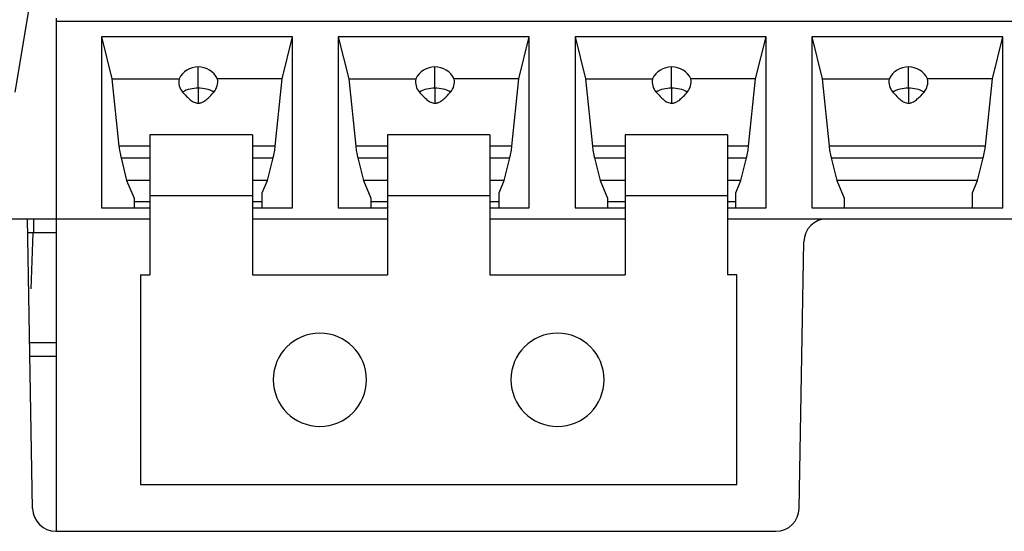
# Model space of a CAD drawing. Header units: inches. Extents: x -16 to 112, y -185 to -38.
# Tile 14 of 21: x 52.98 to 69.89, y -56.48 to -47.7. Entities that reach past the tile are written whole.
import ezdxf

# ---------------------------------------------------------------- set-up
doc = ezdxf.new("R2010")
doc.units = ezdxf.units.IN
doc.header["$MEASUREMENT"] = 0

# ---------------------------------------------------------------- blocks, each defined once
blk = doc.blocks.new('block 10')
at = {"color": 7, "lineweight": 25}
blk.add_lwpolyline([(61.056, -49.676), (59.295, -49.676)], dxfattribs=at)
blk = doc.blocks.new('block 11')
at = {"color": 7, "lineweight": 25}
blk.add_lwpolyline([(56.976, -49.676), (55.215, -49.676)], dxfattribs=at)
blk = doc.blocks.new('block 12')
at = {"color": 7, "lineweight": 25}
blk.add_lwpolyline([(65.136, -49.676), (63.375, -49.676)], dxfattribs=at)
blk = doc.blocks.new('block 782')
at = {"color": 7, "lineweight": 25}
blk.add_lwpolyline([(52.156, -51.116), (53.116, -51.116)], dxfattribs=at)
blk = doc.blocks.new('block 783')
at = {"color": 7, "lineweight": 25}
blk.add_lwpolyline([(53.203, -56.083), (53.116, -51.116)], dxfattribs=at)
blk = doc.blocks.new('block 784')
at = {"color": 7, "lineweight": 25}
blk.add_open_spline([(53.203, -56.083), (53.207, -56.301), (53.385, -56.476), (53.603, -56.476)], degree=3, dxfattribs=at)
blk = doc.blocks.new('block 785')
at = {"color": 7, "lineweight": 25}
blk.add_lwpolyline([(53.603, -56.476), (65.964, -56.476)], dxfattribs=at)
blk = doc.blocks.new('block 786')
at = {"color": 7, "lineweight": 25}
blk.add_open_spline([(65.964, -56.476), (66.182, -56.476), (66.36, -56.301), (66.364, -56.083)], degree=3, dxfattribs=at)
blk = doc.blocks.new('block 787')
at = {"color": 7, "lineweight": 25}
blk.add_lwpolyline([(66.364, -56.083), (66.444, -51.509)], dxfattribs=at)
blk = doc.blocks.new('block 788')
at = {"color": 7, "lineweight": 25}
blk.add_open_spline([(66.844, -51.116), (66.626, -51.116), (66.448, -51.291), (66.444, -51.509)], degree=3, dxfattribs=at)
blk = doc.blocks.new('block 789')
at = {"color": 7, "lineweight": 25}
blk.add_lwpolyline([(66.844, -51.116), (90.963, -51.116)], dxfattribs=at)
blk = doc.blocks.new('block 825')
at = {"color": 7, "lineweight": 25}
blk.add_open_spline([(61.416, -53.876), (61.416, -54.318), (61.774, -54.676), (62.215, -54.676), (62.657, -54.676), (63.015, -54.318), (63.015, -53.876)], degree=3, knots=[0, 0, 0, 0, 1, 1, 1, 2, 2, 2, 2], dxfattribs=at)
blk = doc.blocks.new('block 826')
at = {"color": 7, "lineweight": 25}
blk.add_open_spline([(63.015, -53.876), (63.015, -53.434), (62.657, -53.076), (62.215, -53.076), (61.774, -53.076), (61.416, -53.434), (61.416, -53.876)], degree=3, knots=[0, 0, 0, 0, 1, 1, 1, 2, 2, 2, 2], dxfattribs=at)
blk = doc.blocks.new('block 827')
at = {"color": 7, "lineweight": 25}
blk.add_open_spline([(57.336, -53.876), (57.336, -54.318), (57.694, -54.676), (58.135, -54.676), (58.577, -54.676), (58.935, -54.318), (58.935, -53.876)], degree=3, knots=[0, 0, 0, 0, 1, 1, 1, 2, 2, 2, 2], dxfattribs=at)
blk = doc.blocks.new('block 828')
at = {"color": 7, "lineweight": 25}
blk.add_open_spline([(58.935, -53.876), (58.935, -53.434), (58.577, -53.076), (58.135, -53.076), (57.694, -53.076), (57.336, -53.434), (57.336, -53.876)], degree=3, knots=[0, 0, 0, 0, 1, 1, 1, 2, 2, 2, 2], dxfattribs=at)
blk = doc.blocks.new('block 829')
at = {"color": 7, "lineweight": 25}
blk.add_lwpolyline([(55.056, -52.076), (55.215, -52.076)], dxfattribs=at)
blk = doc.blocks.new('block 830')
at = {"color": 7, "lineweight": 25}
blk.add_lwpolyline([(55.215, -50.716), (55.215, -52.076)], dxfattribs=at)
blk = doc.blocks.new('block 831')
at = {"color": 7, "lineweight": 25}
blk.add_lwpolyline([(55.215, -50.716), (56.976, -50.716)], dxfattribs=at)
blk = doc.blocks.new('block 832')
at = {"color": 7, "lineweight": 25}
blk.add_lwpolyline([(56.976, -50.716), (56.976, -52.076)], dxfattribs=at)
blk = doc.blocks.new('block 833')
at = {"color": 7, "lineweight": 25}
blk.add_lwpolyline([(56.976, -52.076), (59.295, -52.076)], dxfattribs=at)
blk = doc.blocks.new('block 834')
at = {"color": 7, "lineweight": 25}
blk.add_lwpolyline([(59.295, -50.716), (59.295, -52.076)], dxfattribs=at)
blk = doc.blocks.new('block 835')
at = {"color": 7, "lineweight": 25}
blk.add_lwpolyline([(59.295, -50.716), (61.056, -50.716)], dxfattribs=at)
blk = doc.blocks.new('block 836')
at = {"color": 7, "lineweight": 25}
blk.add_lwpolyline([(61.056, -50.716), (61.056, -52.076)], dxfattribs=at)
blk = doc.blocks.new('block 837')
at = {"color": 7, "lineweight": 25}
blk.add_lwpolyline([(61.056, -52.076), (63.375, -52.076)], dxfattribs=at)
blk = doc.blocks.new('block 838')
at = {"color": 7, "lineweight": 25}
blk.add_lwpolyline([(63.375, -50.716), (63.375, -52.076)], dxfattribs=at)
blk = doc.blocks.new('block 839')
at = {"color": 7, "lineweight": 25}
blk.add_lwpolyline([(63.375, -50.716), (65.136, -50.716)], dxfattribs=at)
blk = doc.blocks.new('block 840')
at = {"color": 7, "lineweight": 25}
blk.add_lwpolyline([(65.136, -50.716), (65.136, -52.076)], dxfattribs=at)
blk = doc.blocks.new('block 841')
at = {"color": 7, "lineweight": 25}
blk.add_lwpolyline([(65.295, -52.076), (65.136, -52.076)], dxfattribs=at)
blk = doc.blocks.new('block 842')
at = {"color": 7, "lineweight": 25}
blk.add_lwpolyline([(55.056, -52.076), (55.056, -55.676)], dxfattribs=at)
blk = doc.blocks.new('block 843')
at = {"color": 7, "lineweight": 25}
blk.add_lwpolyline([(55.056, -55.676), (65.295, -55.676)], dxfattribs=at)
blk = doc.blocks.new('block 844')
at = {"color": 7, "lineweight": 25}
blk.add_lwpolyline([(65.295, -55.676), (65.295, -52.076)], dxfattribs=at)
blk = doc.blocks.new('block 845')
at = {"color": 7, "lineweight": 25}
blk.add_lwpolyline([(61.056, -49.676), (61.056, -50.716)], dxfattribs=at)
blk = doc.blocks.new('block 846')
at = {"color": 7, "lineweight": 25}
blk.add_lwpolyline([(59.295, -49.676), (59.295, -50.716)], dxfattribs=at)
blk = doc.blocks.new('block 847')
at = {"color": 7, "lineweight": 25}
blk.add_lwpolyline([(55.215, -49.676), (55.215, -50.716)], dxfattribs=at)
blk = doc.blocks.new('block 848')
at = {"color": 7, "lineweight": 25}
blk.add_lwpolyline([(56.976, -49.676), (56.976, -50.716)], dxfattribs=at)
blk = doc.blocks.new('block 849')
at = {"color": 7, "lineweight": 25}
blk.add_lwpolyline([(63.375, -49.676), (63.375, -50.716)], dxfattribs=at)
blk = doc.blocks.new('block 850')
at = {"color": 7, "lineweight": 25}
blk.add_lwpolyline([(65.136, -49.676), (65.136, -50.716)], dxfattribs=at)
blk = doc.blocks.new('block 851')
at = {"color": 7, "lineweight": 25}
blk.add_lwpolyline([(53.616, -51.116), (55.215, -51.116)], dxfattribs=at)
blk = doc.blocks.new('block 852')
at = {"color": 7, "lineweight": 25}
blk.add_lwpolyline([(56.976, -51.116), (59.295, -51.116)], dxfattribs=at)
blk = doc.blocks.new('block 853')
at = {"color": 7, "lineweight": 25}
blk.add_lwpolyline([(61.056, -51.116), (63.375, -51.116)], dxfattribs=at)
blk = doc.blocks.new('block 854')
at = {"color": 7, "lineweight": 25}
blk.add_lwpolyline([(65.136, -51.116), (66.844, -51.116)], dxfattribs=at)
blk = doc.blocks.new('block 856')
at = {"color": 7, "lineweight": 25}
blk.add_lwpolyline([(53.616, -56.476), (53.616, -51.116)], dxfattribs=at)
blk = doc.blocks.new('block 870')
at = {"color": 7, "lineweight": 25}
blk.add_lwpolyline([(69.859, -47.996), (66.579, -47.996)], dxfattribs=at)
blk = doc.blocks.new('block 871')
at = {"color": 7, "lineweight": 25}
blk.add_lwpolyline([(66.579, -47.996), (66.579, -50.927)], dxfattribs=at)
blk = doc.blocks.new('block 872')
at = {"color": 7, "lineweight": 25}
blk.add_lwpolyline([(66.579, -50.927), (69.859, -50.927)], dxfattribs=at)
blk = doc.blocks.new('block 873')
at = {"color": 7, "lineweight": 25}
blk.add_lwpolyline([(69.859, -50.927), (69.859, -47.996)], dxfattribs=at)
blk = doc.blocks.new('block 874')
at = {"color": 7, "lineweight": 25}
blk.add_lwpolyline([(61.731, -47.996), (58.452, -47.996)], dxfattribs=at)
blk = doc.blocks.new('block 875')
at = {"color": 7, "lineweight": 25}
blk.add_lwpolyline([(58.452, -47.996), (58.452, -50.927)], dxfattribs=at)
blk = doc.blocks.new('block 876')
at = {"color": 7, "lineweight": 25}
blk.add_lwpolyline([(58.452, -50.927), (59.295, -50.927)], dxfattribs=at)
blk = doc.blocks.new('block 877')
at = {"color": 7, "lineweight": 25}
blk.add_lwpolyline([(61.056, -50.927), (61.731, -50.927)], dxfattribs=at)
blk = doc.blocks.new('block 878')
at = {"color": 7, "lineweight": 25}
blk.add_lwpolyline([(61.731, -50.927), (61.731, -47.996)], dxfattribs=at)
blk = doc.blocks.new('block 879')
at = {"color": 7, "lineweight": 25}
blk.add_lwpolyline([(54.388, -50.927), (55.215, -50.927)], dxfattribs=at)
blk = doc.blocks.new('block 880')
at = {"color": 7, "lineweight": 25}
blk.add_lwpolyline([(56.976, -50.927), (57.667, -50.927)], dxfattribs=at)
blk = doc.blocks.new('block 881')
at = {"color": 7, "lineweight": 25}
blk.add_lwpolyline([(57.667, -50.927), (57.667, -47.996)], dxfattribs=at)
blk = doc.blocks.new('block 882')
at = {"color": 7, "lineweight": 25}
blk.add_lwpolyline([(57.667, -47.996), (54.388, -47.996)], dxfattribs=at)
blk = doc.blocks.new('block 883')
at = {"color": 7, "lineweight": 25}
blk.add_lwpolyline([(54.388, -47.996), (54.388, -50.927)], dxfattribs=at)
blk = doc.blocks.new('block 884')
at = {"color": 7, "lineweight": 25}
blk.add_lwpolyline([(65.795, -47.996), (62.516, -47.996)], dxfattribs=at)
blk = doc.blocks.new('block 885')
at = {"color": 7, "lineweight": 25}
blk.add_lwpolyline([(62.516, -47.996), (62.516, -50.927)], dxfattribs=at)
blk = doc.blocks.new('block 886')
at = {"color": 7, "lineweight": 25}
blk.add_lwpolyline([(62.516, -50.927), (63.375, -50.927)], dxfattribs=at)
blk = doc.blocks.new('block 887')
at = {"color": 7, "lineweight": 25}
blk.add_lwpolyline([(65.136, -50.927), (65.795, -50.927)], dxfattribs=at)
blk = doc.blocks.new('block 888')
at = {"color": 7, "lineweight": 25}
blk.add_lwpolyline([(65.795, -50.927), (65.795, -47.996)], dxfattribs=at)
blk = doc.blocks.new('block 897')
at = {"color": 7, "lineweight": 25}
blk.add_lwpolyline([(53.616, -47.723), (90.992, -47.723)], dxfattribs=at)
blk = doc.blocks.new('block 898')
at = {"color": 7, "lineweight": 25}
blk.add_lwpolyline([(53.616, -51.116), (53.616, -47.723)], dxfattribs=at)
blk = doc.blocks.new('block 949')
at = {"color": 7, "lineweight": 25}
blk.add_lwpolyline([(54.948, -50.764), (54.948, -50.927)], dxfattribs=at)
blk = doc.blocks.new('block 950')
at = {"color": 7, "lineweight": 25}
blk.add_lwpolyline([(54.388, -47.996), (54.566, -48.716)], dxfattribs=at)
blk = doc.blocks.new('block 951')
at = {"color": 7, "lineweight": 25}
blk.add_lwpolyline([(54.566, -48.716), (54.686, -49.871)], dxfattribs=at)
blk = doc.blocks.new('block 952')
at = {"color": 7, "lineweight": 25}
blk.add_open_spline([(54.686, -49.871), (54.688, -49.885), (54.69, -49.9), (54.692, -49.916), (54.694, -49.931), (54.697, -49.948), (54.7, -49.964), (54.703, -49.981), (54.706, -49.999), (54.71, -50.016), (54.714, -50.034), (54.718, -50.052), (54.723, -50.07)], degree=3, knots=[0, 0, 0, 0, 1, 1, 1, 2, 2, 2, 3, 3, 3, 4, 4, 4, 4], dxfattribs=at)
blk = doc.blocks.new('block 953')
at = {"color": 7, "lineweight": 25}
blk.add_lwpolyline([(54.723, -50.07), (54.818, -50.457)], dxfattribs=at)
blk = doc.blocks.new('block 954')
at = {"color": 7, "lineweight": 25}
blk.add_lwpolyline([(54.818, -50.457), (54.948, -50.764)], dxfattribs=at)
blk = doc.blocks.new('block 955')
at = {"color": 7, "lineweight": 25}
blk.add_lwpolyline([(59.012, -50.764), (59.012, -50.927)], dxfattribs=at)
blk = doc.blocks.new('block 956')
at = {"color": 7, "lineweight": 25}
blk.add_lwpolyline([(58.452, -47.996), (58.63, -48.716)], dxfattribs=at)
blk = doc.blocks.new('block 957')
at = {"color": 7, "lineweight": 25}
blk.add_lwpolyline([(58.63, -48.716), (58.75, -49.871)], dxfattribs=at)
blk = doc.blocks.new('block 958')
at = {"color": 7, "lineweight": 25}
blk.add_open_spline([(58.75, -49.871), (58.752, -49.885), (58.754, -49.9), (58.756, -49.916), (58.758, -49.931), (58.761, -49.948), (58.764, -49.964), (58.767, -49.981), (58.77, -49.999), (58.774, -50.016), (58.778, -50.034), (58.782, -50.052), (58.787, -50.07)], degree=3, knots=[0, 0, 0, 0, 1, 1, 1, 2, 2, 2, 3, 3, 3, 4, 4, 4, 4], dxfattribs=at)
blk = doc.blocks.new('block 959')
at = {"color": 7, "lineweight": 25}
blk.add_lwpolyline([(58.787, -50.07), (58.882, -50.457)], dxfattribs=at)
blk = doc.blocks.new('block 960')
at = {"color": 7, "lineweight": 25}
blk.add_lwpolyline([(58.882, -50.457), (59.012, -50.764)], dxfattribs=at)
blk = doc.blocks.new('block 985')
at = {"color": 7, "lineweight": 25}
blk.add_lwpolyline([(63.076, -50.764), (63.076, -50.927)], dxfattribs=at)
blk = doc.blocks.new('block 986')
at = {"color": 7, "lineweight": 25}
blk.add_lwpolyline([(62.516, -47.996), (62.694, -48.716)], dxfattribs=at)
blk = doc.blocks.new('block 987')
at = {"color": 7, "lineweight": 25}
blk.add_lwpolyline([(62.694, -48.716), (62.814, -49.871)], dxfattribs=at)
blk = doc.blocks.new('block 988')
at = {"color": 7, "lineweight": 25}
blk.add_open_spline([(62.814, -49.871), (62.816, -49.885), (62.818, -49.9), (62.82, -49.916), (62.822, -49.931), (62.825, -49.948), (62.828, -49.964), (62.831, -49.981), (62.834, -49.999), (62.838, -50.016), (62.842, -50.034), (62.846, -50.052), (62.851, -50.07)], degree=3, knots=[0, 0, 0, 0, 1, 1, 1, 2, 2, 2, 3, 3, 3, 4, 4, 4, 4], dxfattribs=at)
blk = doc.blocks.new('block 989')
at = {"color": 7, "lineweight": 25}
blk.add_lwpolyline([(62.851, -50.07), (62.946, -50.457)], dxfattribs=at)
blk = doc.blocks.new('block 990')
at = {"color": 7, "lineweight": 25}
blk.add_lwpolyline([(62.946, -50.457), (63.076, -50.764)], dxfattribs=at)
blk = doc.blocks.new('block 1003')
at = {"color": 7, "lineweight": 25}
blk.add_lwpolyline([(69.339, -50.927), (69.339, -50.669)], dxfattribs=at)
blk = doc.blocks.new('block 1004')
at = {"color": 7, "lineweight": 25}
blk.add_lwpolyline([(69.339, -50.669), (69.428, -50.457)], dxfattribs=at)
blk = doc.blocks.new('block 1005')
at = {"color": 7, "lineweight": 25}
blk.add_lwpolyline([(69.428, -50.457), (69.524, -50.07)], dxfattribs=at)
blk = doc.blocks.new('block 1006')
at = {"color": 7, "lineweight": 25}
blk.add_open_spline([(69.524, -50.07), (69.529, -50.052), (69.533, -50.034), (69.537, -50.016), (69.541, -49.999), (69.544, -49.981), (69.547, -49.964), (69.55, -49.948), (69.553, -49.931), (69.555, -49.916), (69.557, -49.9), (69.559, -49.885), (69.561, -49.871)], degree=3, knots=[0, 0, 0, 0, 1, 1, 1, 2, 2, 2, 3, 3, 3, 4, 4, 4, 4], dxfattribs=at)
blk = doc.blocks.new('block 1007')
at = {"color": 7, "lineweight": 25}
blk.add_lwpolyline([(69.561, -49.871), (69.681, -48.716)], dxfattribs=at)
blk = doc.blocks.new('block 1008')
at = {"color": 7, "lineweight": 25}
blk.add_lwpolyline([(69.681, -48.716), (69.859, -47.996)], dxfattribs=at)
blk = doc.blocks.new('block 1009')
at = {"color": 7, "lineweight": 25}
blk.add_lwpolyline([(65.275, -50.927), (65.275, -50.669)], dxfattribs=at)
blk = doc.blocks.new('block 1010')
at = {"color": 7, "lineweight": 25}
blk.add_lwpolyline([(65.275, -50.669), (65.364, -50.457)], dxfattribs=at)
blk = doc.blocks.new('block 1011')
at = {"color": 7, "lineweight": 25}
blk.add_lwpolyline([(65.364, -50.457), (65.46, -50.07)], dxfattribs=at)
blk = doc.blocks.new('block 1012')
at = {"color": 7, "lineweight": 25}
blk.add_open_spline([(65.46, -50.07), (65.465, -50.052), (65.469, -50.034), (65.473, -50.016), (65.477, -49.999), (65.48, -49.981), (65.483, -49.964), (65.486, -49.948), (65.489, -49.931), (65.491, -49.916), (65.493, -49.9), (65.495, -49.885), (65.497, -49.871)], degree=3, knots=[0, 0, 0, 0, 1, 1, 1, 2, 2, 2, 3, 3, 3, 4, 4, 4, 4], dxfattribs=at)
blk = doc.blocks.new('block 1013')
at = {"color": 7, "lineweight": 25}
blk.add_lwpolyline([(65.497, -49.871), (65.617, -48.716)], dxfattribs=at)
blk = doc.blocks.new('block 1014')
at = {"color": 7, "lineweight": 25}
blk.add_lwpolyline([(65.617, -48.716), (65.795, -47.996)], dxfattribs=at)
blk = doc.blocks.new('block 1027')
at = {"color": 7, "lineweight": 25}
blk.add_lwpolyline([(67.139, -50.764), (67.139, -50.927)], dxfattribs=at)
blk = doc.blocks.new('block 1028')
at = {"color": 7, "lineweight": 25}
blk.add_lwpolyline([(66.579, -47.996), (66.758, -48.716)], dxfattribs=at)
blk = doc.blocks.new('block 1029')
at = {"color": 7, "lineweight": 25}
blk.add_lwpolyline([(66.758, -48.716), (66.878, -49.871)], dxfattribs=at)
blk = doc.blocks.new('block 1030')
at = {"color": 7, "lineweight": 25}
blk.add_open_spline([(66.878, -49.871), (66.88, -49.885), (66.882, -49.9), (66.884, -49.916), (66.886, -49.931), (66.889, -49.948), (66.892, -49.964), (66.895, -49.981), (66.898, -49.999), (66.902, -50.016), (66.906, -50.034), (66.91, -50.052), (66.915, -50.07)], degree=3, knots=[0, 0, 0, 0, 1, 1, 1, 2, 2, 2, 3, 3, 3, 4, 4, 4, 4], dxfattribs=at)
blk = doc.blocks.new('block 1031')
at = {"color": 7, "lineweight": 25}
blk.add_lwpolyline([(66.915, -50.07), (67.01, -50.457)], dxfattribs=at)
blk = doc.blocks.new('block 1032')
at = {"color": 7, "lineweight": 25}
blk.add_lwpolyline([(67.01, -50.457), (67.139, -50.764)], dxfattribs=at)
blk = doc.blocks.new('block 1033')
at = {"color": 7, "lineweight": 25}
blk.add_lwpolyline([(57.147, -50.927), (57.147, -50.669)], dxfattribs=at)
blk = doc.blocks.new('block 1034')
at = {"color": 7, "lineweight": 25}
blk.add_lwpolyline([(57.147, -50.669), (57.237, -50.457)], dxfattribs=at)
blk = doc.blocks.new('block 1035')
at = {"color": 7, "lineweight": 25}
blk.add_lwpolyline([(57.237, -50.457), (57.332, -50.07)], dxfattribs=at)
blk = doc.blocks.new('block 1036')
at = {"color": 7, "lineweight": 25}
blk.add_open_spline([(57.332, -50.07), (57.337, -50.052), (57.341, -50.034), (57.345, -50.016), (57.349, -49.999), (57.352, -49.981), (57.355, -49.964), (57.358, -49.948), (57.361, -49.931), (57.363, -49.916), (57.365, -49.9), (57.367, -49.885), (57.369, -49.871)], degree=3, knots=[0, 0, 0, 0, 1, 1, 1, 2, 2, 2, 3, 3, 3, 4, 4, 4, 4], dxfattribs=at)
blk = doc.blocks.new('block 1037')
at = {"color": 7, "lineweight": 25}
blk.add_lwpolyline([(57.369, -49.871), (57.489, -48.716)], dxfattribs=at)
blk = doc.blocks.new('block 1038')
at = {"color": 7, "lineweight": 25}
blk.add_lwpolyline([(57.489, -48.716), (57.667, -47.996)], dxfattribs=at)
blk = doc.blocks.new('block 1039')
at = {"color": 7, "lineweight": 25}
blk.add_lwpolyline([(61.211, -50.927), (61.211, -50.669)], dxfattribs=at)
blk = doc.blocks.new('block 1040')
at = {"color": 7, "lineweight": 25}
blk.add_lwpolyline([(61.211, -50.669), (61.301, -50.457)], dxfattribs=at)
blk = doc.blocks.new('block 1041')
at = {"color": 7, "lineweight": 25}
blk.add_lwpolyline([(61.301, -50.457), (61.396, -50.07)], dxfattribs=at)
blk = doc.blocks.new('block 1042')
at = {"color": 7, "lineweight": 25}
blk.add_open_spline([(61.396, -50.07), (61.401, -50.052), (61.405, -50.034), (61.409, -50.016), (61.413, -49.999), (61.416, -49.981), (61.419, -49.964), (61.422, -49.948), (61.425, -49.931), (61.427, -49.916), (61.429, -49.9), (61.431, -49.885), (61.433, -49.871)], degree=3, knots=[0, 0, 0, 0, 1, 1, 1, 2, 2, 2, 3, 3, 3, 4, 4, 4, 4], dxfattribs=at)
blk = doc.blocks.new('block 1043')
at = {"color": 7, "lineweight": 25}
blk.add_lwpolyline([(61.433, -49.871), (61.553, -48.716)], dxfattribs=at)
blk = doc.blocks.new('block 1044')
at = {"color": 7, "lineweight": 25}
blk.add_lwpolyline([(61.553, -48.716), (61.731, -47.996)], dxfattribs=at)
blk = doc.blocks.new('block 1147')
at = {"color": 7, "lineweight": 25}
blk.add_lwpolyline([(65.275, -50.824), (65.136, -50.824)], dxfattribs=at)
blk = doc.blocks.new('block 1148')
at = {"color": 7, "lineweight": 25}
blk.add_lwpolyline([(63.375, -50.824), (63.076, -50.824)], dxfattribs=at)
blk = doc.blocks.new('block 1149')
at = {"color": 7, "lineweight": 25}
blk.add_lwpolyline([(61.211, -50.824), (61.056, -50.824)], dxfattribs=at)
blk = doc.blocks.new('block 1150')
at = {"color": 7, "lineweight": 25}
blk.add_lwpolyline([(59.295, -50.824), (59.012, -50.824)], dxfattribs=at)
blk = doc.blocks.new('block 1151')
at = {"color": 7, "lineweight": 25}
blk.add_lwpolyline([(57.147, -50.824), (56.976, -50.824)], dxfattribs=at)
blk = doc.blocks.new('block 1152')
at = {"color": 7, "lineweight": 25}
blk.add_lwpolyline([(55.215, -50.824), (54.948, -50.824)], dxfattribs=at)
blk = doc.blocks.new('block 1181')
at = {"color": 7, "lineweight": 25}
blk.add_lwpolyline([(69.428, -50.457), (67.01, -50.457)], dxfattribs=at)
blk = doc.blocks.new('block 1182')
at = {"color": 7, "lineweight": 25}
blk.add_lwpolyline([(66.915, -50.07), (69.524, -50.07)], dxfattribs=at)
blk = doc.blocks.new('block 1183')
at = {"color": 7, "lineweight": 25}
blk.add_lwpolyline([(61.301, -50.457), (61.056, -50.457)], dxfattribs=at)
blk = doc.blocks.new('block 1184')
at = {"color": 7, "lineweight": 25}
blk.add_lwpolyline([(59.295, -50.457), (58.882, -50.457)], dxfattribs=at)
blk = doc.blocks.new('block 1189')
at = {"color": 7, "lineweight": 25}
blk.add_lwpolyline([(65.364, -50.457), (65.136, -50.457)], dxfattribs=at)
blk = doc.blocks.new('block 1190')
at = {"color": 7, "lineweight": 25}
blk.add_lwpolyline([(63.375, -50.457), (62.946, -50.457)], dxfattribs=at)
blk = doc.blocks.new('block 1191')
at = {"color": 7, "lineweight": 25}
blk.add_lwpolyline([(57.237, -50.457), (56.976, -50.457)], dxfattribs=at)
blk = doc.blocks.new('block 1192')
at = {"color": 7, "lineweight": 25}
blk.add_lwpolyline([(55.215, -50.457), (54.818, -50.457)], dxfattribs=at)
blk = doc.blocks.new('block 1199')
at = {"color": 7, "lineweight": 25}
blk.add_lwpolyline([(69.561, -49.871), (66.878, -49.871)], dxfattribs=at)
blk = doc.blocks.new('block 1213')
at = {"color": 7, "lineweight": 25}
blk.add_lwpolyline([(66.758, -48.716), (67.91, -48.716)], dxfattribs=at)
blk = doc.blocks.new('block 1214')
at = {"color": 7, "lineweight": 25}
blk.add_open_spline([(67.91, -48.716), (67.894, -48.796), (67.916, -48.879), (67.971, -48.94)], degree=3, dxfattribs=at)
blk = doc.blocks.new('block 1215')
at = {"color": 7, "lineweight": 25}
blk.add_open_spline([(67.971, -48.94), (67.993, -48.965), (68.016, -48.991), (68.04, -49.016), (68.059, -49.035), (68.08, -49.055), (68.102, -49.072), (68.113, -49.081), (68.124, -49.09), (68.136, -49.097), (68.147, -49.104), (68.158, -49.11), (68.17, -49.115), (68.181, -49.121), (68.193, -49.125), (68.205, -49.128), (68.216, -49.13), (68.228, -49.131), (68.239, -49.132)], degree=3, knots=[0, 0, 0, 0, 1, 1, 1, 2, 2, 2, 3, 3, 3, 4, 4, 4, 5, 5, 5, 6, 6, 6, 6], dxfattribs=at)
blk = doc.blocks.new('block 1216')
at = {"color": 7, "lineweight": 25}
blk.add_open_spline([(68.239, -49.132), (68.247, -49.132), (68.255, -49.131), (68.262, -49.13), (68.27, -49.129), (68.278, -49.127), (68.286, -49.125), (68.294, -49.122), (68.301, -49.119), (68.309, -49.116), (68.321, -49.111), (68.332, -49.104), (68.342, -49.097), (68.354, -49.09), (68.366, -49.081), (68.377, -49.073), (68.399, -49.055), (68.419, -49.036), (68.439, -49.016), (68.463, -48.991), (68.486, -48.966), (68.508, -48.94)], degree=3, knots=[0, 0, 0, 0, 1, 1, 1, 2, 2, 2, 3, 3, 3, 4, 4, 4, 5, 5, 5, 6, 6, 6, 7, 7, 7, 7], dxfattribs=at)
blk = doc.blocks.new('block 1217')
at = {"color": 7, "lineweight": 25}
blk.add_open_spline([(68.508, -48.94), (68.562, -48.879), (68.585, -48.796), (68.569, -48.716)], degree=3, dxfattribs=at)
blk = doc.blocks.new('block 1218')
at = {"color": 7, "lineweight": 25}
blk.add_lwpolyline([(69.681, -48.716), (68.569, -48.716)], dxfattribs=at)
blk = doc.blocks.new('block 1237')
at = {"color": 7, "lineweight": 25}
blk.add_open_spline([(63.907, -48.94), (63.929, -48.965), (63.952, -48.991), (63.976, -49.016), (63.995, -49.035), (64.016, -49.055), (64.038, -49.072), (64.049, -49.081), (64.06, -49.09), (64.072, -49.097), (64.083, -49.104), (64.094, -49.11), (64.106, -49.115), (64.117, -49.121), (64.129, -49.125), (64.141, -49.128), (64.152, -49.13), (64.164, -49.131), (64.175, -49.132)], degree=3, knots=[0, 0, 0, 0, 1, 1, 1, 2, 2, 2, 3, 3, 3, 4, 4, 4, 5, 5, 5, 6, 6, 6, 6], dxfattribs=at)
blk = doc.blocks.new('block 1238')
at = {"color": 7, "lineweight": 25}
blk.add_open_spline([(64.175, -49.132), (64.183, -49.132), (64.191, -49.131), (64.199, -49.13), (64.206, -49.129), (64.214, -49.127), (64.222, -49.125), (64.23, -49.122), (64.237, -49.119), (64.245, -49.116), (64.257, -49.111), (64.268, -49.104), (64.278, -49.097), (64.29, -49.09), (64.302, -49.081), (64.313, -49.073), (64.335, -49.055), (64.355, -49.036), (64.375, -49.016), (64.399, -48.991), (64.422, -48.966), (64.444, -48.94)], degree=3, knots=[0, 0, 0, 0, 1, 1, 1, 2, 2, 2, 3, 3, 3, 4, 4, 4, 5, 5, 5, 6, 6, 6, 7, 7, 7, 7], dxfattribs=at)
blk = doc.blocks.new('block 1239')
at = {"color": 7, "lineweight": 25}
blk.add_open_spline([(64.444, -48.94), (64.498, -48.879), (64.521, -48.796), (64.505, -48.716)], degree=3, dxfattribs=at)
blk = doc.blocks.new('block 1240')
at = {"color": 7, "lineweight": 25}
blk.add_lwpolyline([(65.617, -48.716), (64.505, -48.716)], dxfattribs=at)
blk = doc.blocks.new('block 1241')
at = {"color": 7, "lineweight": 25}
blk.add_lwpolyline([(62.694, -48.716), (63.846, -48.716)], dxfattribs=at)
blk = doc.blocks.new('block 1242')
at = {"color": 7, "lineweight": 25}
blk.add_open_spline([(63.846, -48.716), (63.83, -48.796), (63.852, -48.879), (63.907, -48.94)], degree=3, dxfattribs=at)
blk = doc.blocks.new('block 1243')
at = {"color": 7, "lineweight": 25}
blk.add_open_spline([(55.779, -48.94), (55.801, -48.965), (55.824, -48.991), (55.848, -49.016), (55.867, -49.035), (55.888, -49.055), (55.91, -49.072), (55.921, -49.081), (55.932, -49.09), (55.944, -49.097), (55.955, -49.104), (55.966, -49.11), (55.978, -49.115), (55.989, -49.121), (56.001, -49.125), (56.013, -49.128), (56.024, -49.13), (56.036, -49.131), (56.048, -49.132)], degree=3, knots=[0, 0, 0, 0, 1, 1, 1, 2, 2, 2, 3, 3, 3, 4, 4, 4, 5, 5, 5, 6, 6, 6, 6], dxfattribs=at)
blk = doc.blocks.new('block 1244')
at = {"color": 7, "lineweight": 25}
blk.add_open_spline([(56.048, -49.132), (56.055, -49.132), (56.063, -49.131), (56.071, -49.13), (56.078, -49.129), (56.086, -49.127), (56.094, -49.125), (56.102, -49.122), (56.11, -49.119), (56.117, -49.116), (56.129, -49.111), (56.14, -49.104), (56.15, -49.097), (56.162, -49.09), (56.174, -49.081), (56.185, -49.073), (56.207, -49.055), (56.227, -49.036), (56.247, -49.016), (56.271, -48.991), (56.294, -48.966), (56.316, -48.94)], degree=3, knots=[0, 0, 0, 0, 1, 1, 1, 2, 2, 2, 3, 3, 3, 4, 4, 4, 5, 5, 5, 6, 6, 6, 7, 7, 7, 7], dxfattribs=at)
blk = doc.blocks.new('block 1245')
at = {"color": 7, "lineweight": 25}
blk.add_open_spline([(56.316, -48.94), (56.37, -48.879), (56.393, -48.796), (56.377, -48.716)], degree=3, dxfattribs=at)
blk = doc.blocks.new('block 1246')
at = {"color": 7, "lineweight": 25}
blk.add_lwpolyline([(57.489, -48.716), (56.377, -48.716)], dxfattribs=at)
blk = doc.blocks.new('block 1247')
at = {"color": 7, "lineweight": 25}
blk.add_lwpolyline([(54.566, -48.716), (55.718, -48.716)], dxfattribs=at)
blk = doc.blocks.new('block 1248')
at = {"color": 7, "lineweight": 25}
blk.add_open_spline([(55.718, -48.716), (55.702, -48.796), (55.725, -48.879), (55.779, -48.94)], degree=3, dxfattribs=at)
blk = doc.blocks.new('block 1249')
at = {"color": 7, "lineweight": 25}
blk.add_open_spline([(59.843, -48.94), (59.865, -48.965), (59.888, -48.991), (59.912, -49.016), (59.931, -49.035), (59.952, -49.055), (59.974, -49.072), (59.985, -49.081), (59.996, -49.09), (60.008, -49.097), (60.019, -49.104), (60.03, -49.11), (60.042, -49.115), (60.053, -49.121), (60.065, -49.125), (60.077, -49.128), (60.088, -49.13), (60.1, -49.131), (60.111, -49.132)], degree=3, knots=[0, 0, 0, 0, 1, 1, 1, 2, 2, 2, 3, 3, 3, 4, 4, 4, 5, 5, 5, 6, 6, 6, 6], dxfattribs=at)
blk = doc.blocks.new('block 1250')
at = {"color": 7, "lineweight": 25}
blk.add_open_spline([(60.111, -49.132), (60.119, -49.132), (60.127, -49.131), (60.135, -49.13), (60.142, -49.129), (60.15, -49.127), (60.158, -49.125), (60.166, -49.122), (60.173, -49.119), (60.181, -49.116), (60.193, -49.111), (60.204, -49.104), (60.214, -49.097), (60.226, -49.09), (60.238, -49.081), (60.249, -49.073), (60.271, -49.055), (60.291, -49.036), (60.311, -49.016), (60.335, -48.991), (60.358, -48.966), (60.38, -48.94)], degree=3, knots=[0, 0, 0, 0, 1, 1, 1, 2, 2, 2, 3, 3, 3, 4, 4, 4, 5, 5, 5, 6, 6, 6, 7, 7, 7, 7], dxfattribs=at)
blk = doc.blocks.new('block 1251')
at = {"color": 7, "lineweight": 25}
blk.add_open_spline([(60.38, -48.94), (60.434, -48.879), (60.457, -48.796), (60.441, -48.716)], degree=3, dxfattribs=at)
blk = doc.blocks.new('block 1252')
at = {"color": 7, "lineweight": 25}
blk.add_lwpolyline([(61.553, -48.716), (60.441, -48.716)], dxfattribs=at)
blk = doc.blocks.new('block 1253')
at = {"color": 7, "lineweight": 25}
blk.add_lwpolyline([(58.63, -48.716), (59.782, -48.716)], dxfattribs=at)
blk = doc.blocks.new('block 1254')
at = {"color": 7, "lineweight": 25}
blk.add_open_spline([(59.782, -48.716), (59.766, -48.796), (59.789, -48.879), (59.843, -48.94)], degree=3, dxfattribs=at)
blk = doc.blocks.new('block 1257')
at = {"color": 7, "lineweight": 25}
blk.add_open_spline([(68.508, -48.94), (68.426, -48.896), (68.333, -48.874), (68.239, -48.876)], degree=3, dxfattribs=at)
blk = doc.blocks.new('block 1258')
at = {"color": 7, "lineweight": 25}
blk.add_lwpolyline([(68.239, -48.876), (68.239, -49.132)], dxfattribs=at)
blk = doc.blocks.new('block 1267')
at = {"color": 7, "lineweight": 25}
blk.add_open_spline([(64.444, -48.94), (64.362, -48.896), (64.269, -48.874), (64.175, -48.876)], degree=3, dxfattribs=at)
blk = doc.blocks.new('block 1268')
at = {"color": 7, "lineweight": 25}
blk.add_lwpolyline([(64.175, -48.876), (64.175, -49.132)], dxfattribs=at)
blk = doc.blocks.new('block 1269')
at = {"color": 7, "lineweight": 25}
blk.add_open_spline([(60.38, -48.94), (60.298, -48.896), (60.205, -48.874), (60.111, -48.876)], degree=3, dxfattribs=at)
blk = doc.blocks.new('block 1270')
at = {"color": 7, "lineweight": 25}
blk.add_lwpolyline([(60.111, -48.876), (60.111, -49.132)], dxfattribs=at)
blk = doc.blocks.new('block 1271')
at = {"color": 7, "lineweight": 25}
blk.add_open_spline([(56.316, -48.94), (56.234, -48.896), (56.141, -48.874), (56.048, -48.876)], degree=3, dxfattribs=at)
blk = doc.blocks.new('block 1272')
at = {"color": 7, "lineweight": 25}
blk.add_lwpolyline([(56.048, -48.876), (56.048, -49.132)], dxfattribs=at)
blk = doc.blocks.new('block 1273')
at = {"color": 7, "lineweight": 25}
blk.add_open_spline([(60.111, -48.876), (60.018, -48.874), (59.925, -48.896), (59.843, -48.94)], degree=3, dxfattribs=at)
blk = doc.blocks.new('block 1274')
at = {"color": 7, "lineweight": 25}
blk.add_open_spline([(64.175, -48.876), (64.082, -48.874), (63.989, -48.896), (63.907, -48.94)], degree=3, dxfattribs=at)
blk = doc.blocks.new('block 1275')
at = {"color": 7, "lineweight": 25}
blk.add_open_spline([(56.048, -48.876), (55.954, -48.874), (55.861, -48.896), (55.779, -48.94)], degree=3, dxfattribs=at)
blk = doc.blocks.new('block 1279')
at = {"color": 7, "lineweight": 25}
blk.add_open_spline([(68.239, -48.876), (68.146, -48.874), (68.053, -48.896), (67.971, -48.94)], degree=3, dxfattribs=at)
blk = doc.blocks.new('block 1282')
at = {"color": 7, "lineweight": 25}
blk.add_lwpolyline([(64.175, -48.876), (64.175, -48.51)], dxfattribs=at)
blk = doc.blocks.new('block 1283')
at = {"color": 7, "lineweight": 25}
blk.add_open_spline([(64.505, -48.716), (64.444, -48.59), (64.316, -48.51), (64.175, -48.51)], degree=3, dxfattribs=at)
blk = doc.blocks.new('block 1284')
at = {"color": 7, "lineweight": 25}
blk.add_lwpolyline([(56.048, -48.876), (56.048, -48.51)], dxfattribs=at)
blk = doc.blocks.new('block 1285')
at = {"color": 7, "lineweight": 25}
blk.add_open_spline([(56.048, -48.51), (55.907, -48.51), (55.779, -48.59), (55.718, -48.716)], degree=3, dxfattribs=at)
blk = doc.blocks.new('block 1293')
at = {"color": 7, "lineweight": 25}
blk.add_lwpolyline([(60.111, -48.876), (60.111, -48.51)], dxfattribs=at)
blk = doc.blocks.new('block 1294')
at = {"color": 7, "lineweight": 25}
blk.add_open_spline([(60.441, -48.716), (60.38, -48.59), (60.252, -48.51), (60.111, -48.51)], degree=3, dxfattribs=at)
blk = doc.blocks.new('block 1297')
at = {"color": 7, "lineweight": 25}
blk.add_lwpolyline([(68.239, -48.876), (68.239, -48.51)], dxfattribs=at)
blk = doc.blocks.new('block 1298')
at = {"color": 7, "lineweight": 25}
blk.add_open_spline([(68.569, -48.716), (68.508, -48.59), (68.38, -48.51), (68.239, -48.51)], degree=3, dxfattribs=at)
blk = doc.blocks.new('block 1300')
at = {"color": 7, "lineweight": 25}
blk.add_open_spline([(64.175, -48.51), (64.035, -48.51), (63.907, -48.59), (63.846, -48.716)], degree=3, dxfattribs=at)
blk = doc.blocks.new('block 1301')
at = {"color": 7, "lineweight": 25}
blk.add_open_spline([(60.111, -48.51), (59.971, -48.51), (59.843, -48.59), (59.782, -48.716)], degree=3, dxfattribs=at)
blk = doc.blocks.new('block 1307')
at = {"color": 7, "lineweight": 25}
blk.add_open_spline([(68.239, -48.51), (68.099, -48.51), (67.971, -48.59), (67.91, -48.716)], degree=3, dxfattribs=at)
blk = doc.blocks.new('block 1308')
at = {"color": 7, "lineweight": 25}
blk.add_open_spline([(56.377, -48.716), (56.316, -48.59), (56.188, -48.51), (56.048, -48.51)], degree=3, dxfattribs=at)
blk = doc.blocks.new('block 1325')
at = {"color": 7, "lineweight": 25}
blk.add_lwpolyline([(53.616, -47.723), (53.616, -47.676)], dxfattribs=at)
blk = doc.blocks.new('block 1338')
at = {"color": 7, "lineweight": 25}
blk.add_lwpolyline([(53.223, -51.356), (53.223, -51.116)], dxfattribs=at)
blk = doc.blocks.new('block 1339')
at = {"color": 7, "lineweight": 25}
blk.add_lwpolyline([(53.223, -51.356), (53.12, -51.356)], dxfattribs=at)
blk = doc.blocks.new('block 1340')
at = {"color": 7, "lineweight": 25}
blk.add_lwpolyline([(53.116, -51.116), (53.223, -51.116)], dxfattribs=at)
blk = doc.blocks.new('block 1341')
at = {"color": 7, "lineweight": 25}
blk.add_lwpolyline([(53.181, -52.316), (53.215, -51.356)], dxfattribs=at)
blk = doc.blocks.new('block 1344')
at = {"color": 7, "lineweight": 25}
blk.add_lwpolyline([(53.616, -51.356), (53.223, -51.356)], dxfattribs=at)
blk = doc.blocks.new('block 1345')
at = {"color": 7, "lineweight": 25}
blk.add_lwpolyline([(53.223, -51.116), (53.616, -51.116)], dxfattribs=at)
blk = doc.blocks.new('block 1355')
at = {"color": 7, "lineweight": 25}
blk.add_lwpolyline([(53.616, -53.476), (53.157, -53.476)], dxfattribs=at)
blk = doc.blocks.new('block 1589')
at = {"color": 7, "lineweight": 25}
blk.add_lwpolyline([(53.562, -44.967), (52.899, -48.94)], dxfattribs=at)
blk = doc.blocks.new('block 1730')
at = {"color": 253, "lineweight": 25}
blk.add_lwpolyline([(58.787, -50.07), (59.295, -50.07)], dxfattribs=at)
blk = doc.blocks.new('block 1731')
at = {"color": 253, "lineweight": 25}
blk.add_lwpolyline([(61.056, -50.07), (61.396, -50.07)], dxfattribs=at)
blk = doc.blocks.new('block 1732')
at = {"color": 253, "lineweight": 25}
blk.add_lwpolyline([(62.851, -50.07), (63.375, -50.07)], dxfattribs=at)
blk = doc.blocks.new('block 1733')
at = {"color": 253, "lineweight": 25}
blk.add_lwpolyline([(65.136, -50.07), (65.46, -50.07)], dxfattribs=at)
blk = doc.blocks.new('block 1734')
at = {"color": 253, "lineweight": 25}
blk.add_lwpolyline([(54.723, -50.07), (55.215, -50.07)], dxfattribs=at)
blk = doc.blocks.new('block 1735')
at = {"color": 253, "lineweight": 25}
blk.add_lwpolyline([(56.976, -50.07), (57.332, -50.07)], dxfattribs=at)
blk = doc.blocks.new('block 1736')
at = {"color": 253, "lineweight": 25}
blk.add_lwpolyline([(57.369, -49.871), (56.976, -49.871)], dxfattribs=at)
blk = doc.blocks.new('block 1737')
at = {"color": 253, "lineweight": 25}
blk.add_lwpolyline([(55.215, -49.871), (54.686, -49.871)], dxfattribs=at)
blk = doc.blocks.new('block 1738')
at = {"color": 253, "lineweight": 25}
blk.add_lwpolyline([(65.497, -49.871), (65.136, -49.871)], dxfattribs=at)
blk = doc.blocks.new('block 1739')
at = {"color": 253, "lineweight": 25}
blk.add_lwpolyline([(63.375, -49.871), (62.814, -49.871)], dxfattribs=at)
blk = doc.blocks.new('block 1740')
at = {"color": 253, "lineweight": 25}
blk.add_lwpolyline([(61.433, -49.871), (61.056, -49.871)], dxfattribs=at)
blk = doc.blocks.new('block 1741')
at = {"color": 253, "lineweight": 25}
blk.add_lwpolyline([(59.295, -49.871), (58.75, -49.871)], dxfattribs=at)
blk = doc.blocks.new('block 1743')
at = {"color": 253, "lineweight": 25}
blk.add_lwpolyline([(53.616, -53.245), (53.153, -53.245)], dxfattribs=at)

msp = doc.modelspace()

# ---------------------------------------------------------------- block references
for name in ['block 1589', 'block 1325', 'block 897', 'block 898', 'block 882', 'block 883', 'block 950', 'block 1038', 'block 881', 'block 874', 'block 875', 'block 956', 'block 1044', 'block 878', 'block 884', 'block 885', 'block 986', 'block 1014', 'block 888', 'block 870', 'block 871', 'block 1028', 'block 1008', 'block 873', 'block 1285', 'block 1284', 'block 1308', 'block 1301', 'block 1293', 'block 1294', 'block 1300', 'block 1282', 'block 1283', 'block 1307', 'block 1297', 'block 1298', 'block 951', 'block 1247', 'block 1248', 'block 1245', 'block 1246', 'block 1037', 'block 957', 'block 1253', 'block 1254', 'block 1251', 'block 1252', 'block 1043', 'block 987', 'block 1241', 'block 1242', 'block 1239', 'block 1240', 'block 1013', 'block 1029', 'block 1213', 'block 1214', 'block 1217', 'block 1218', 'block 1007', 'block 1275', 'block 1243', 'block 1271', 'block 1272', 'block 1244', 'block 1273', 'block 1249', 'block 1269', 'block 1270', 'block 1250', 'block 1274', 'block 1237', 'block 1267', 'block 1268', 'block 1238', 'block 1279', 'block 1215', 'block 1257', 'block 1258', 'block 1216', 'block 11', 'block 847', 'block 848', 'block 10', 'block 846', 'block 845', 'block 12', 'block 849', 'block 850', 'block 952', 'block 1737', 'block 1736', 'block 1036', 'block 958', 'block 1741', 'block 1740', 'block 1042', 'block 988', 'block 1739', 'block 1738', 'block 1012', 'block 1030', 'block 1199', 'block 1006', 'block 953', 'block 1734', 'block 1735', 'block 1035', 'block 959', 'block 1730', 'block 1731', 'block 1041', 'block 989', 'block 1732', 'block 1733', 'block 1011', 'block 1031', 'block 1182', 'block 1005', 'block 954', 'block 1192', 'block 1191', 'block 1034', 'block 960', 'block 1184', 'block 1183', 'block 1040', 'block 990', 'block 1190', 'block 1189', 'block 1010', 'block 1032', 'block 1181', 'block 1004', 'block 1033', 'block 1039', 'block 1009', 'block 1003', 'block 949', 'block 1152', 'block 830', 'block 831', 'block 832', 'block 1151', 'block 955', 'block 1150', 'block 834', 'block 835', 'block 836', 'block 1149', 'block 985', 'block 1148', 'block 838', 'block 839', 'block 840', 'block 1147', 'block 1027', 'block 879', 'block 880', 'block 876', 'block 877', 'block 886', 'block 887', 'block 872', 'block 782', 'block 783', 'block 1340', 'block 1338', 'block 1345', 'block 851', 'block 856', 'block 852', 'block 853', 'block 854', 'block 788', 'block 789', 'block 1339', 'block 1341', 'block 1344', 'block 787', 'block 829', 'block 842', 'block 833', 'block 837', 'block 841', 'block 844', 'block 828', 'block 826', 'block 1743', 'block 1355', 'block 827', 'block 825', 'block 843', 'block 784', 'block 786', 'block 785']:
    msp.add_blockref(name, (0, 0))

doc.saveas('drawing.dxf')
